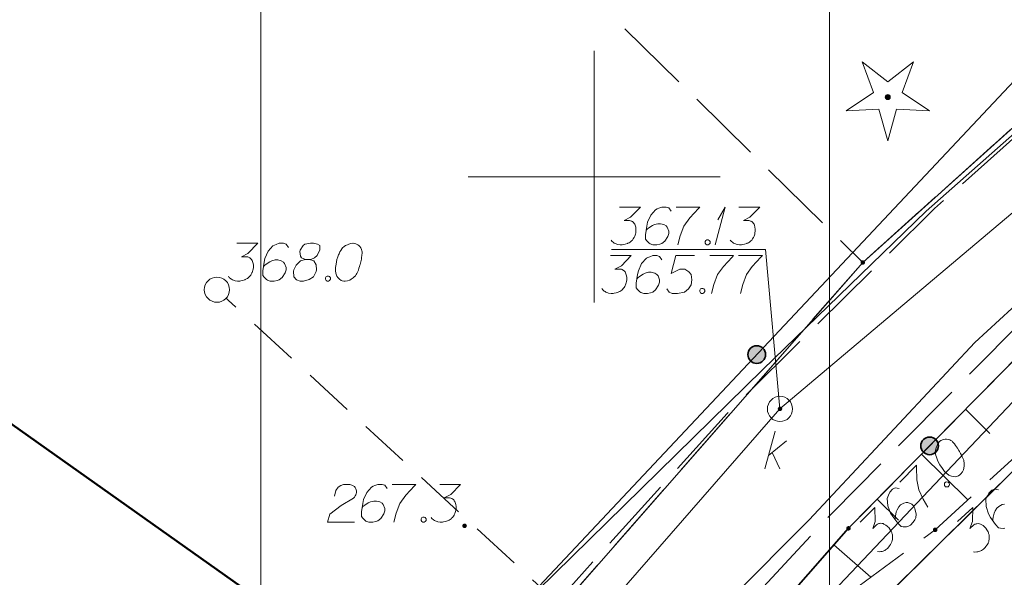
# Model space of a CAD drawing. Header units: metres. Extents: x 5554594 to 5556205, y 5636132 to 5636668.
# Tile 118 of 168: x 5555389 to 5555408, y 5636442 to 5636453. Entities that reach past the tile are written whole.
import ezdxf

# ---------------------------------------------------------------- set-up
doc = ezdxf.new("R2010")
doc.units = ezdxf.units.M
doc.header["$MEASUREMENT"] = 0
doc.header["$XCLIPFRAME"] = 0
doc.set_wipeout_variables(frame=1)
for name, pattern in [('L_0_04', [1.5, 1, -0.5]), ('L_0_05', [1.75, 1.25, -0.5]), ('L_0_06', [2, 1.5, -0.5]), ('PRZER1-1', [2, 1, -1]), ('PRZER3-1', [4, 3, -1])]:
    doc.linetypes.add(name, pattern=pattern)
for name, color, linetype, lineweight in [('#digitalizacja', 7, 'Continuous', 18), ('#przekroje', 7, 'L_0_04', 18), ('#RASTER', 7, 'Continuous', 18), ('#skartowane', 7, 'Continuous', 18)]:
    doc.layers.add(name, color=color, linetype=linetype, lineweight=lineweight)
for name, color, linetype, lineweight, true_color in [('GEPPGD', 96, 'Continuous', 18, 0x008000), ('GESBZO', 18, 'Continuous', 50, 0x0a0909), ('GESDZI', 18, 'Continuous', 18, 0x0a0909), ('GESKKL', 96, 'PRZER3-1', 18, 0x008000), ('GESUZY', 96, 'PRZER1-1', 18, 0x008000), ('GULENN', 1, 'Continuous', 18, 0xff0000)]:
    doc.layers.add(name, color=color, linetype=linetype, lineweight=lineweight, true_color=true_color)
picture_1 = doc.add_image_def('image1.tif', size_in_pixel=(18897, 11811))
picture_2 = doc.add_image_def('image2.tif', size_in_pixel=(18897, 11811))

# ---------------------------------------------------------------- blocks, each defined once
blk = doc.blocks.new('EPPGN')
blk.add_hatch(color=0).paths.add_polyline_path([(0, -0.09), (-0.027812, -0.085595), (-0.052901, -0.072812), (-0.072812, -0.052901), (-0.085595, -0.027812), (-0.09, 0), (-0.085595, 0.027812), (-0.072812, 0.052901), (-0.052901, 0.072812), (-0.027812, 0.085595), (0, 0.09), (0.027812, 0.085595), (0.052901, 0.072812), (0.072812, 0.052901), (0.085595, 0.027812), (0.09, 0), (0.085595, -0.027812), (0.072812, -0.052901), (0.052901, -0.072812), (0.027812, -0.085595)])
blk = doc.blocks.new('OBOP01_01')
at = {"linetype": 'Continuous', "lineweight": 18}
blk.add_hatch(color=0, dxfattribs=at).paths.add_polyline_path([(0, -0.1, 1), (0, 0.1, 1)])
at = {"color": 0, "linetype": 'Continuous', "lineweight": 18, "flags": 128}
blk.add_lwpolyline([(0, -1.74), (-0.35, -0.48), (-1.65, -0.54), (-0.57, 0.18), (-1.02, 1.4), (0, 0.6), (1.02, 1.4), (0.57, 0.18), (1.65, -0.54), (0.35, -0.48), (0, -1.74)], dxfattribs=at)
at = {"color": 0, "linetype": 'Continuous', "lineweight": 18}
blk.add_circle((0, 0), 0.1, dxfattribs=at)
blk = doc.blocks.new('SLU')
at = {"color": 0, "linetype": 'Continuous', "lineweight": 18}
blk.add_wipeout([(0, -0.5), (0.25, -0.433), (0.433, -0.25), (0.5, 0), (0.433, 0.25), (0.25, 0.433), (0, 0.5), (-0.25, 0.433), (-0.433, 0.25), (-0.5, 0), (-0.433, -0.25), (-0.25, -0.433)], dxfattribs=at)
blk.add_circle((0, 0), 0.5, dxfattribs=at)
blk = doc.blocks.new('*U317')
at = {"layer": '#skartowane', "color": 36, "linetype": 'ByBlock', "lineweight": 18, "true_color": 0x803300}
for p, q in [((5555403.391, 5636444.198), (5555403.592, 5636444.948)), ((5555403.462, 5636444.463), (5555403.816, 5636444.759)), ((5555403.533, 5636444.522), (5555403.687, 5636444.198))]:
    blk.add_line(p, q, dxfattribs=at)
blk = doc.blocks.new('*U318')
at = {"layer": '#skartowane', "color": 36, "linetype": 'ByBlock', "lineweight": 18, "true_color": 0x803300}
for q in [(5555402.403, 5636448.648), (5555402.456, 5636449.144)]:
    blk.add_line((5555402.603, 5636449.398), q, dxfattribs=at)

msp = doc.modelspace()

# ---------------------------------------------------------------- hatches: boundary and pattern name
at = {"layer": '#skartowane', "linetype": 'Continuous', "lineweight": 18}
h = msp.add_hatch(color=7, dxfattribs=at)
edge = h.paths.add_edge_path()
edge.add_arc((5555392.51, 5636447.76), 0.045, 0, 360)
at = {"layer": '#skartowane', "linetype": 'Continuous', "lineweight": 35}
h = msp.add_hatch(color=7, dxfattribs=at)
edge = h.paths.add_edge_path()
edge.add_arc((5555403.229, 5636446.469), 0.175, 0, 360)
at = {"layer": '#skartowane', "linetype": 'Continuous', "lineweight": 18}
h = msp.add_hatch(color=7, dxfattribs=at)
edge = h.paths.add_edge_path()
edge.add_arc((5555403.69, 5636445.39), 0.045, 0, 360)
at = {"layer": '#skartowane', "linetype": 'Continuous', "lineweight": 35}
h = msp.add_hatch(color=7, dxfattribs=at)
edge = h.paths.add_edge_path()
edge.add_arc((5555406.66, 5636444.657), 0.175, 0, 360)
at = {"layer": '#skartowane', "linetype": 'Continuous', "lineweight": 18}
h = msp.add_hatch(color=7, dxfattribs=at)
edge = h.paths.add_edge_path()
edge.add_arc((5555397.43, 5636443.07), 0.045, 0, 360)
h = msp.add_hatch(color=7, dxfattribs=at)
edge = h.paths.add_edge_path()
edge.add_arc((5555405.05, 5636443.02), 0.045, 0, 360)
h = msp.add_hatch(color=7, dxfattribs=at)
edge = h.paths.add_edge_path()
edge.add_arc((5555406.77, 5636442.99), 0.045, 0, 360)

# ---------------------------------------------------------------- linework, layer by layer
at = {"layer": '#digitalizacja', "color": 5, "linetype": 'Continuous', "lineweight": 18, "flags": 128}
for points in [[(5555451.99, 5636467.54), (5555441.906, 5636465.852), (5555428.432, 5636460.691), (5555416.795, 5636454.239), (5555413.272, 5636451.619), (5555410.494, 5636449.408), (5555407.558, 5636446.707)], [(5555407.558, 5636446.707), (5555404.272, 5636443.186), (5555399.619, 5636438.519), (5555394.658, 5636432.671), (5555389.343, 5636426.59), (5555383.867, 5636420.325), (5555376.743, 5636412.289), (5555370.792, 5636405.215), (5555363.981, 5636396.892), (5555347.841, 5636378.588), (5555342.113, 5636367.796), (5555339.77, 5636363.092), (5555337.162, 5636356.758)]]:
    msp.add_lwpolyline(points, dxfattribs=at)
at = {"layer": '#digitalizacja', "color": 36, "linetype": 'Continuous', "lineweight": 18, "true_color": 0x803300, "flags": 128}
for points in [[(5555400.324, 5636448.433), (5555400.738, 5636448.433), (5555400.543, 5636448.232), (5555400.413, 5636448.167), (5555400.519, 5636448.167), (5555400.543, 5636448.161), (5555400.555, 5636448.155), (5555400.566, 5636448.15), (5555400.578, 5636448.144), (5555400.602, 5636448.126), (5555400.614, 5636448.108), (5555400.625, 5636448.091), (5555400.631, 5636448.073), (5555400.643, 5636448.031), (5555400.649, 5636447.996), (5555400.649, 5636447.978), (5555400.649, 5636447.955), (5555400.643, 5636447.919), (5555400.637, 5636447.896), (5555400.631, 5636447.872), (5555400.625, 5636447.854), (5555400.62, 5636447.843), (5555400.614, 5636447.831), (5555400.608, 5636447.819), (5555400.596, 5636447.801), (5555400.578, 5636447.778), (5555400.561, 5636447.76), (5555400.549, 5636447.748), (5555400.531, 5636447.736), (5555400.513, 5636447.724), (5555400.49, 5636447.713), (5555400.478, 5636447.707), (5555400.436, 5636447.695), (5555400.401, 5636447.689), (5555400.377, 5636447.683), (5555400.336, 5636447.683), (5555400.289, 5636447.689), (5555400.271, 5636447.695), (5555400.253, 5636447.701), (5555400.236, 5636447.707), (5555400.218, 5636447.718), (5555400.2, 5636447.73), (5555400.171, 5636447.754), (5555400.153, 5636447.778)], [(5555401.346, 5636448.35), (5555401.299, 5636448.415), (5555401.246, 5636448.433), (5555401.163, 5636448.433), (5555401.104, 5636448.409), (5555401.068, 5636448.398), (5555401.039, 5636448.38), (5555400.944, 5636448.274), (5555400.879, 5636448.132), (5555400.862, 5636448.055), (5555400.838, 5636447.884), (5555400.838, 5636447.795), (5555400.862, 5636447.76), (5555400.909, 5636447.713), (5555400.927, 5636447.701), (5555400.986, 5636447.683), (5555401.062, 5636447.683), (5555401.121, 5636447.695), (5555401.163, 5636447.707), (5555401.222, 5636447.754), (5555401.281, 5636447.848), (5555401.299, 5636447.907), (5555401.299, 5636447.955), (5555401.269, 5636448.031), (5555401.246, 5636448.061), (5555401.204, 5636448.085), (5555401.133, 5636448.102), (5555401.08, 5636448.102), (5555401.015, 5636448.085), (5555400.974, 5636448.067), (5555400.903, 5636448.02), (5555400.868, 5636447.99), (5555400.85, 5636447.972)], [(5555401.995, 5636448.433), (5555401.623, 5636448.433), (5555401.529, 5636448.079), (5555401.7, 5636448.167), (5555401.801, 5636448.167), (5555401.883, 5636448.114), (5555401.93, 5636448.055), (5555401.942, 5636447.955), (5555401.925, 5636447.854), (5555401.877, 5636447.772), (5555401.795, 5636447.707), (5555401.653, 5636447.683), (5555401.547, 5636447.683), (5555401.493, 5636447.707), (5555401.446, 5636447.772)], [(5555402.297, 5636448.433), (5555402.769, 5636448.433), (5555402.739, 5636448.403), (5555402.568, 5636448.22), (5555402.45, 5636448.055), (5555402.379, 5636447.86), (5555402.332, 5636447.683)], [(5555402.869, 5636448.433), (5555403.342, 5636448.433), (5555403.312, 5636448.403), (5555403.141, 5636448.22), (5555403.023, 5636448.055), (5555402.952, 5636447.86), (5555402.905, 5636447.683)], [(5555402.131, 5636447.783), (5555402.161, 5636447.783), (5555402.178, 5636447.772), (5555402.196, 5636447.748), (5555402.196, 5636447.718), (5555402.178, 5636447.695), (5555402.161, 5636447.683), (5555402.131, 5636447.683), (5555402.114, 5636447.695), (5555402.096, 5636447.718), (5555402.096, 5636447.748), (5555402.114, 5636447.772), (5555402.131, 5636447.783)]]:
    msp.add_lwpolyline(points, dxfattribs=at)
at = {"layer": '#przekroje', "color": 7, "lineweight": 18, "flags": 128}
msp.add_lwpolyline([(5555409.456, 5636432.184), (5555392.514, 5636447.757)], dxfattribs=at)
at = {"layer": '#przekroje', "color": 7}
msp.add_point((5555392.514, 5636447.757), dxfattribs=at)
at = {"layer": '#skartowane', "color": 7, "linetype": 'Continuous', "lineweight": 18}
msp.add_line((5555403.404, 5636448.556), (5555403.69, 5636445.39), dxfattribs=at)
at = {"layer": '#skartowane', "color": 7, "linetype": 'L_0_06', "lineweight": 18, "flags": 128}
msp.add_lwpolyline([(5555466.73, 5636461.06), (5555459.42, 5636465.04), (5555457.02, 5636465.41), (5555452.63, 5636465.61), (5555446.85, 5636465.37), (5555441.62, 5636464.51), (5555435.7, 5636462.77), (5555429.61, 5636460.27), (5555423.1, 5636457.3), (5555417.2, 5636453.95), (5555413.63, 5636451.67), (5555409.04, 5636447.68), (5555404.73, 5636443.33), (5555401.32, 5636439.67), (5555382.13, 5636416.99), (5555377.75, 5636411.8), (5555368.65, 5636401.73), (5555358.12, 5636389.68), (5555351.83, 5636382.05), (5555348.89, 5636378.21), (5555346.63, 5636374.93), (5555343.77, 5636370.29), (5555340.53, 5636363.52), (5555337.7, 5636355.88), (5555335.13, 5636347.53), (5555332.44, 5636339.45), (5555328.49, 5636328.74), (5555326.7, 5636324.3), (5555322.46, 5636312.61), (5555317.05, 5636297.8), (5555313.91, 5636289.91), (5555311.07, 5636291.5), (5555314.46, 5636298.64), (5555320.4, 5636315), (5555321.1, 5636318.34), (5555320.31, 5636318.97), (5555318.92, 5636319.26), (5555318.24, 5636323.4), (5555317.55, 5636325.21), (5555315.06, 5636326.83), (5555316.44, 5636329.16), (5555319.62, 5636328.9), (5555323.95, 5636328.36), (5555325.47, 5636329.83), (5555326.77, 5636332.37), (5555329.72, 5636340.51), (5555332.43, 5636348.61), (5555334.87, 5636356.71), (5555337.79, 5636364.47), (5555340.99, 5636371.16), (5555344.19, 5636376.65), (5555346.4, 5636379.74), (5555349.41, 5636383.74), (5555355.85, 5636391.61), (5555363.7, 5636400.4), (5555366.42, 5636403.59), (5555375.75, 5636414.19), (5555378.31, 5636418.36), (5555373.52, 5636420.79), (5555376.43, 5636424.38), (5555377.28, 5636425.23), (5555380.03, 5636423.16), (5555380.65, 5636423.75), (5555382.52, 5636422.14), (5555399.27, 5636441.57), (5555402.64, 5636445.3), (5555406.76, 5636449.37), (5555411.7, 5636453.77), (5555415.38, 5636456.22), (5555420.94, 5636459.52), (5555420.73, 5636460.05), (5555422.54, 5636460.95), (5555422.89, 5636460.42), (5555428.37, 5636462.98), (5555434.53, 5636465.46), (5555440.65, 5636467.74), (5555449.09, 5636469.87), (5555449.84, 5636470.61), (5555452.54, 5636472.11), (5555453.14, 5636471.36), (5555454.76, 5636472.78), (5555456.32, 5636474.81), (5555457.67, 5636477.44), (5555459.8, 5636481.39), (5555462.71, 5636485.66), (5555464.78, 5636483.78), (5555461.58, 5636479.17), (5555460.92, 5636476.08), (5555461.24, 5636473.64), (5555465.24, 5636467.56), (5555467.69, 5636464.02), (5555466.73, 5636461.06)], close=True, dxfattribs=at)
at = {"layer": '#skartowane', "color": 7, "linetype": 'Continuous', "lineweight": 35, "flags": 128}
for points in [[(5555426.28, 5636466.91), (5555425.15, 5636466.14), (5555426.85, 5636462.9), (5555422.54, 5636460.95), (5555420.37, 5636464.26), (5555418.92, 5636463.46), (5555420.73, 5636460.05), (5555415.26, 5636456.74), (5555411.39, 5636454.3), (5555410.93, 5636454.67), (5555398.91, 5636441.87)], [(5555416.44, 5636452.99), (5555413.88, 5636451.35), (5555409.29, 5636447.33), (5555405.05, 5636443.02), (5555401.85, 5636439.37), (5555385.16, 5636419.63), (5555384.27, 5636414.18), (5555389.21, 5636409.64)]]:
    msp.add_lwpolyline(points, dxfattribs=at)
at = {"layer": '#skartowane', "color": 36, "linetype": 'Continuous', "lineweight": 18, "true_color": 0x803300, "flags": 128}
for points in [[(5555383.1, 5636421.78), (5555403.69, 5636445.39), (5555416.05, 5636455.82)], [(5555400.507, 5636449.398), (5555400.921, 5636449.398), (5555400.726, 5636449.197), (5555400.596, 5636449.132), (5555400.702, 5636449.132), (5555400.726, 5636449.126), (5555400.738, 5636449.12), (5555400.749, 5636449.114), (5555400.761, 5636449.108), (5555400.785, 5636449.091), (5555400.797, 5636449.073), (5555400.808, 5636449.055), (5555400.814, 5636449.037), (5555400.826, 5636448.996), (5555400.832, 5636448.961), (5555400.832, 5636448.943), (5555400.832, 5636448.919), (5555400.826, 5636448.884), (5555400.82, 5636448.86), (5555400.814, 5636448.837), (5555400.808, 5636448.819), (5555400.803, 5636448.807), (5555400.797, 5636448.795), (5555400.791, 5636448.783), (5555400.779, 5636448.766), (5555400.761, 5636448.742), (5555400.744, 5636448.724), (5555400.732, 5636448.713), (5555400.714, 5636448.701), (5555400.696, 5636448.689), (5555400.673, 5636448.677), (5555400.661, 5636448.671), (5555400.619, 5636448.659), (5555400.584, 5636448.654), (5555400.56, 5636448.648), (5555400.519, 5636448.648), (5555400.472, 5636448.654), (5555400.454, 5636448.659), (5555400.436, 5636448.665), (5555400.419, 5636448.671), (5555400.401, 5636448.683), (5555400.383, 5636448.695), (5555400.354, 5636448.718), (5555400.336, 5636448.742)], [(5555401.529, 5636449.315), (5555401.482, 5636449.38), (5555401.429, 5636449.398), (5555401.346, 5636449.398), (5555401.287, 5636449.374), (5555401.251, 5636449.362), (5555401.222, 5636449.344), (5555401.127, 5636449.238), (5555401.062, 5636449.096), (5555401.045, 5636449.02), (5555401.021, 5636448.848), (5555401.021, 5636448.76), (5555401.045, 5636448.724), (5555401.092, 5636448.677), (5555401.11, 5636448.665), (5555401.169, 5636448.648), (5555401.245, 5636448.648), (5555401.304, 5636448.659), (5555401.346, 5636448.671), (5555401.405, 5636448.718), (5555401.464, 5636448.813), (5555401.482, 5636448.872), (5555401.482, 5636448.919), (5555401.452, 5636448.996), (5555401.429, 5636449.026), (5555401.387, 5636449.049), (5555401.316, 5636449.067), (5555401.263, 5636449.067), (5555401.198, 5636449.049), (5555401.157, 5636449.031), (5555401.086, 5636448.984), (5555401.051, 5636448.955), (5555401.033, 5636448.937)], [(5555401.629, 5636449.398), (5555402.102, 5636449.398), (5555402.072, 5636449.368), (5555401.901, 5636449.185), (5555401.783, 5636449.02), (5555401.712, 5636448.825), (5555401.665, 5636448.648)], [(5555402.875, 5636449.398), (5555403.288, 5636449.398), (5555403.094, 5636449.197), (5555402.964, 5636449.132), (5555403.07, 5636449.132), (5555403.094, 5636449.126), (5555403.105, 5636449.12), (5555403.117, 5636449.114), (5555403.129, 5636449.108), (5555403.153, 5636449.091), (5555403.164, 5636449.073), (5555403.176, 5636449.055), (5555403.182, 5636449.037), (5555403.194, 5636448.996), (5555403.2, 5636448.961), (5555403.2, 5636448.943), (5555403.2, 5636448.919), (5555403.194, 5636448.884), (5555403.188, 5636448.86), (5555403.182, 5636448.837), (5555403.176, 5636448.819), (5555403.17, 5636448.807), (5555403.164, 5636448.795), (5555403.159, 5636448.783), (5555403.147, 5636448.766), (5555403.129, 5636448.742), (5555403.111, 5636448.724), (5555403.1, 5636448.713), (5555403.082, 5636448.701), (5555403.064, 5636448.689), (5555403.04, 5636448.677), (5555403.029, 5636448.671), (5555402.987, 5636448.659), (5555402.952, 5636448.654), (5555402.928, 5636448.648), (5555402.887, 5636448.648), (5555402.84, 5636448.654), (5555402.822, 5636448.659), (5555402.804, 5636448.665), (5555402.787, 5636448.671), (5555402.769, 5636448.683), (5555402.751, 5636448.695), (5555402.722, 5636448.718), (5555402.704, 5636448.742)], [(5555402.237, 5636448.748), (5555402.267, 5636448.748), (5555402.285, 5636448.736), (5555402.302, 5636448.713), (5555402.302, 5636448.683), (5555402.285, 5636448.659), (5555402.267, 5636448.648), (5555402.237, 5636448.648), (5555402.22, 5636448.659), (5555402.202, 5636448.683), (5555402.202, 5636448.713), (5555402.22, 5636448.736), (5555402.237, 5636448.748)]]:
    msp.add_lwpolyline(points, dxfattribs=at)
at = {"layer": '#skartowane', "color": 7, "linetype": 'L_0_05', "lineweight": 18, "flags": 128}
msp.add_lwpolyline([(5555412.65, 5636448.37), (5555406.77, 5636442.99), (5555401.85, 5636439.37), (5555405.05, 5636443.02), (5555409.29, 5636447.33), (5555413.88, 5636451.35), (5555416.44, 5636452.99), (5555412.65, 5636448.37)], close=True, dxfattribs=at)
at = {"layer": '#skartowane', "color": 7, "linetype": 'Continuous', "lineweight": 18, "flags": 128}
for points in [[(5555393.934, 5636448.595), (5555393.887, 5636448.66), (5555393.834, 5636448.678), (5555393.751, 5636448.678), (5555393.692, 5636448.654), (5555393.657, 5636448.643), (5555393.627, 5636448.625), (5555393.532, 5636448.519), (5555393.468, 5636448.377), (5555393.45, 5636448.3), (5555393.426, 5636448.129), (5555393.426, 5636448.04), (5555393.45, 5636448.005), (5555393.497, 5636447.958), (5555393.515, 5636447.946), (5555393.574, 5636447.928), (5555393.651, 5636447.928), (5555393.71, 5636447.94), (5555393.751, 5636447.952), (5555393.81, 5636447.999), (5555393.869, 5636448.093), (5555393.887, 5636448.152), (5555393.887, 5636448.2), (5555393.857, 5636448.276), (5555393.834, 5636448.306), (5555393.792, 5636448.33), (5555393.721, 5636448.347), (5555393.668, 5636448.347), (5555393.603, 5636448.33), (5555393.562, 5636448.312), (5555393.491, 5636448.265), (5555393.456, 5636448.235), (5555393.438, 5636448.217)], [(5555394.271, 5636448.353), (5555394.353, 5636448.353), (5555394.377, 5636448.359), (5555394.448, 5636448.389), (5555394.501, 5636448.436), (5555394.56, 5636448.548), (5555394.554, 5636448.631), (5555394.513, 5636448.66), (5555394.43, 5636448.678), (5555394.371, 5636448.678), (5555394.259, 5636448.66), (5555394.223, 5636448.631), (5555394.164, 5636448.542), (5555394.158, 5636448.513), (5555394.17, 5636448.424), (5555394.194, 5636448.389), (5555394.271, 5636448.353), (5555394.176, 5636448.33), (5555394.088, 5636448.241), (5555394.04, 5636448.152), (5555394.034, 5636448.123), (5555394.04, 5636448.011), (5555394.093, 5636447.952), (5555394.164, 5636447.928), (5555394.235, 5636447.928), (5555394.347, 5636447.958), (5555394.43, 5636448.011), (5555394.483, 5636448.117), (5555394.489, 5636448.152), (5555394.483, 5636448.247), (5555394.436, 5636448.33), (5555394.353, 5636448.353)], [(5555395.221, 5636448.678), (5555395.209, 5636448.678), (5555395.174, 5636448.672), (5555395.15, 5636448.666), (5555395.133, 5636448.66), (5555395.103, 5636448.648), (5555395.068, 5636448.631), (5555395.038, 5636448.613), (5555395.009, 5636448.589), (5555394.991, 5636448.566), (5555394.973, 5636448.536), (5555394.956, 5636448.507), (5555394.938, 5636448.471), (5555394.926, 5636448.448), (5555394.914, 5636448.412), (5555394.897, 5636448.353), (5555394.879, 5636448.265), (5555394.867, 5636448.194), (5555394.867, 5636448.129), (5555394.873, 5636448.082), (5555394.897, 5636448.028), (5555394.914, 5636447.999), (5555394.944, 5636447.963), (5555394.979, 5636447.94), (5555394.997, 5636447.934), (5555395.032, 5636447.928), (5555395.062, 5636447.928), (5555395.109, 5636447.934), (5555395.15, 5636447.946), (5555395.18, 5636447.963), (5555395.221, 5636447.993), (5555395.239, 5636448.011), (5555395.263, 5636448.034), (5555395.28, 5636448.058), (5555395.292, 5636448.076), (5555395.304, 5636448.105), (5555395.31, 5636448.117), (5555395.322, 5636448.147), (5555395.334, 5636448.182), (5555395.345, 5636448.217), (5555395.351, 5636448.241), (5555395.357, 5636448.259), (5555395.363, 5636448.282), (5555395.375, 5636448.336), (5555395.381, 5636448.365), (5555395.387, 5636448.395), (5555395.393, 5636448.436), (5555395.398, 5636448.489), (5555395.398, 5636448.507), (5555395.393, 5636448.53), (5555395.387, 5636448.554), (5555395.369, 5636448.589), (5555395.351, 5636448.613), (5555395.334, 5636448.631), (5555395.31, 5636448.648), (5555395.286, 5636448.66), (5555395.269, 5636448.666), (5555395.251, 5636448.672), (5555395.221, 5636448.678)], [(5555403.404, 5636448.556), (5555400.349, 5636448.556)], [(5555394.702, 5636448.028), (5555394.731, 5636448.028), (5555394.749, 5636448.017), (5555394.767, 5636447.993), (5555394.767, 5636447.963), (5555394.749, 5636447.94), (5555394.731, 5636447.928), (5555394.702, 5636447.928), (5555394.684, 5636447.94), (5555394.666, 5636447.963), (5555394.666, 5636447.993), (5555394.684, 5636448.017), (5555394.702, 5636448.028)], [(5555407.373, 5636445.382), (5555407.858, 5636444.905)], [(5555406.858, 5636444.743), (5555406.85, 5636444.734), (5555406.829, 5636444.705), (5555406.817, 5636444.684), (5555406.809, 5636444.667), (5555406.796, 5636444.638), (5555406.784, 5636444.6), (5555406.776, 5636444.567), (5555406.772, 5636444.529), (5555406.777, 5636444.5), (5555406.785, 5636444.467), (5555406.794, 5636444.433), (5555406.807, 5636444.396), (5555406.815, 5636444.371), (5555406.832, 5636444.337), (5555406.862, 5636444.283), (5555406.913, 5636444.209), (5555406.955, 5636444.151), (5555407.001, 5636444.105), (5555407.039, 5636444.076), (5555407.093, 5636444.056), (5555407.127, 5636444.048), (5555407.173, 5636444.044), (5555407.215, 5636444.052), (5555407.231, 5636444.061), (5555407.26, 5636444.082), (5555407.281, 5636444.103), (5555407.31, 5636444.141), (5555407.33, 5636444.179), (5555407.339, 5636444.212), (5555407.346, 5636444.262), (5555407.346, 5636444.287), (5555407.346, 5636444.321), (5555407.342, 5636444.35), (5555407.337, 5636444.371), (5555407.325, 5636444.4), (5555407.32, 5636444.412), (5555407.307, 5636444.442), (5555407.29, 5636444.475), (5555407.274, 5636444.508), (5555407.261, 5636444.529), (5555407.252, 5636444.545), (5555407.24, 5636444.566), (5555407.21, 5636444.612), (5555407.193, 5636444.637), (5555407.176, 5636444.662), (5555407.151, 5636444.695), (5555407.117, 5636444.736), (5555407.105, 5636444.749), (5555407.084, 5636444.761), (5555407.063, 5636444.774), (5555407.025, 5636444.786), (5555406.996, 5636444.79), (5555406.971, 5636444.79), (5555406.941, 5636444.785), (5555406.916, 5636444.777), (5555406.9, 5636444.768), (5555406.883, 5636444.76), (5555406.858, 5636444.743)], [(5555406.497, 5636444.49), (5555407.419, 5636443.583)], [(5555406.067, 5636443.939), (5555406.399, 5636444.275), (5555406.399, 5636444.234), (5555406.409, 5636443.983), (5555406.444, 5636443.783), (5555406.534, 5636443.596), (5555406.627, 5636443.438)], [(5555394.846, 5636443.657), (5555394.876, 5636443.769), (5555394.923, 5636443.84), (5555394.976, 5636443.869), (5555395.029, 5636443.887), (5555395.071, 5636443.893), (5555395.1, 5636443.893), (5555395.153, 5636443.887), (5555395.189, 5636443.875), (5555395.206, 5636443.869), (5555395.242, 5636443.852), (5555395.26, 5636443.828), (5555395.271, 5636443.804), (5555395.277, 5636443.787), (5555395.283, 5636443.763), (5555395.283, 5636443.733), (5555395.277, 5636443.704), (5555395.271, 5636443.686), (5555395.26, 5636443.663), (5555395.242, 5636443.639), (5555395.224, 5636443.621), (5555394.982, 5636443.474), (5555394.752, 5636443.302), (5555394.71, 5636443.143), (5555395.248, 5636443.143)], [(5555395.891, 5636443.81), (5555395.844, 5636443.875), (5555395.791, 5636443.893), (5555395.708, 5636443.893), (5555395.649, 5636443.869), (5555395.614, 5636443.857), (5555395.584, 5636443.84), (5555395.49, 5636443.733), (5555395.425, 5636443.592), (5555395.407, 5636443.515), (5555395.384, 5636443.344), (5555395.384, 5636443.255), (5555395.407, 5636443.22), (5555395.454, 5636443.172), (5555395.472, 5636443.161), (5555395.531, 5636443.143), (5555395.608, 5636443.143), (5555395.667, 5636443.155), (5555395.708, 5636443.167), (5555395.767, 5636443.214), (5555395.827, 5636443.308), (5555395.844, 5636443.367), (5555395.844, 5636443.415), (5555395.815, 5636443.491), (5555395.791, 5636443.521), (5555395.75, 5636443.544), (5555395.679, 5636443.562), (5555395.626, 5636443.562), (5555395.561, 5636443.544), (5555395.519, 5636443.527), (5555395.449, 5636443.48), (5555395.413, 5636443.45), (5555395.395, 5636443.432)], [(5555395.992, 5636443.893), (5555396.464, 5636443.893), (5555396.435, 5636443.863), (5555396.263, 5636443.68), (5555396.145, 5636443.515), (5555396.074, 5636443.32), (5555396.027, 5636443.143)], [(5555396.937, 5636443.893), (5555397.35, 5636443.893), (5555397.155, 5636443.692), (5555397.025, 5636443.627), (5555397.131, 5636443.627), (5555397.155, 5636443.621), (5555397.167, 5636443.615), (5555397.179, 5636443.609), (5555397.19, 5636443.604), (5555397.214, 5636443.586), (5555397.226, 5636443.568), (5555397.238, 5636443.55), (5555397.244, 5636443.533), (5555397.256, 5636443.491), (5555397.261, 5636443.456), (5555397.261, 5636443.438), (5555397.261, 5636443.415), (5555397.256, 5636443.379), (5555397.25, 5636443.355), (5555397.244, 5636443.332), (5555397.238, 5636443.314), (5555397.232, 5636443.302), (5555397.226, 5636443.291), (5555397.22, 5636443.279), (5555397.208, 5636443.261), (5555397.19, 5636443.237), (5555397.173, 5636443.22), (5555397.161, 5636443.208), (5555397.143, 5636443.196), (5555397.126, 5636443.184), (5555397.102, 5636443.172), (5555397.09, 5636443.167), (5555397.049, 5636443.155), (5555397.013, 5636443.149), (5555396.99, 5636443.143), (5555396.948, 5636443.143), (5555396.901, 5636443.149), (5555396.883, 5636443.155), (5555396.866, 5636443.161), (5555396.848, 5636443.167), (5555396.83, 5636443.178), (5555396.813, 5636443.19), (5555396.783, 5636443.214), (5555396.765, 5636443.237)], [(5555406.056, 5636443.809), (5555405.976, 5636443.821), (5555405.926, 5636443.796), (5555405.869, 5636443.737), (5555405.844, 5636443.678), (5555405.828, 5636443.644), (5555405.819, 5636443.611), (5555405.829, 5636443.469), (5555405.884, 5636443.323), (5555405.927, 5636443.257), (5555406.032, 5636443.12), (5555406.095, 5636443.058), (5555406.137, 5636443.05), (5555406.204, 5636443.05), (5555406.225, 5636443.055), (5555406.279, 5636443.084), (5555406.333, 5636443.139), (5555406.366, 5636443.19), (5555406.386, 5636443.227), (5555406.394, 5636443.303), (5555406.368, 5636443.411), (5555406.338, 5636443.465), (5555406.305, 5636443.498), (5555406.229, 5636443.531), (5555406.192, 5636443.535), (5555406.146, 5636443.522), (5555406.084, 5636443.484), (5555406.046, 5636443.446), (5555406.013, 5636443.387), (5555405.997, 5636443.345), (5555405.981, 5636443.262), (5555405.977, 5636443.216), (5555405.977, 5636443.191)], [(5555406.957, 5636443.917), (5555406.978, 5636443.938), (5555406.998, 5636443.942), (5555407.028, 5636443.938), (5555407.049, 5636443.917), (5555407.053, 5636443.888), (5555407.049, 5636443.867), (5555407.028, 5636443.846), (5555407.008, 5636443.842), (5555406.978, 5636443.846), (5555406.957, 5636443.867), (5555406.953, 5636443.896), (5555406.957, 5636443.917)], [(5555408.024, 5636443.783), (5555407.946, 5636443.799), (5555407.895, 5636443.776), (5555407.834, 5636443.72), (5555407.806, 5636443.663), (5555407.788, 5636443.63), (5555407.778, 5636443.597), (5555407.78, 5636443.455), (5555407.828, 5636443.307), (5555407.866, 5636443.238), (5555407.965, 5636443.096), (5555408.024, 5636443.031), (5555408.066, 5636443.02), (5555408.133, 5636443.017), (5555408.154, 5636443.021)], [(5555405.62, 5636443.599), (5555406.043, 5636443.183)], [(5555405.28, 5636443.139), (5555405.57, 5636443.434), (5555405.577, 5636443.154), (5555405.532, 5636443.016), (5555405.607, 5636443.091), (5555405.627, 5636443.104), (5555405.64, 5636443.108), (5555405.652, 5636443.113), (5555405.665, 5636443.117), (5555405.694, 5636443.121), (5555405.715, 5636443.117), (5555405.736, 5636443.113), (5555405.753, 5636443.105), (5555405.79, 5636443.085), (5555405.82, 5636443.064), (5555405.832, 5636443.052), (5555405.849, 5636443.035), (5555405.87, 5636443.006), (5555405.883, 5636442.985), (5555405.896, 5636442.964), (5555405.904, 5636442.948), (5555405.908, 5636442.935), (5555405.913, 5636442.923), (5555405.917, 5636442.91), (5555405.921, 5636442.889), (5555405.926, 5636442.86), (5555405.926, 5636442.835), (5555405.926, 5636442.819), (5555405.922, 5636442.798), (5555405.918, 5636442.777), (5555405.91, 5636442.752), (5555405.906, 5636442.739), (5555405.885, 5636442.701), (5555405.865, 5636442.672), (5555405.852, 5636442.651), (5555405.823, 5636442.621), (5555405.786, 5636442.592), (5555405.769, 5636442.583), (5555405.753, 5636442.575), (5555405.736, 5636442.566), (5555405.715, 5636442.562), (5555405.694, 5636442.558), (5555405.657, 5636442.553), (5555405.628, 5636442.557)], [(5555407.215, 5636443.154), (5555407.52, 5636443.433), (5555407.512, 5636443.154), (5555407.46, 5636443.018), (5555407.538, 5636443.09), (5555407.559, 5636443.101), (5555407.572, 5636443.105), (5555407.585, 5636443.109), (5555407.598, 5636443.112), (5555407.627, 5636443.115), (5555407.648, 5636443.11), (5555407.668, 5636443.105), (5555407.685, 5636443.096), (5555407.721, 5636443.073), (5555407.749, 5636443.051), (5555407.761, 5636443.038), (5555407.777, 5636443.021), (5555407.797, 5636442.991), (5555407.809, 5636442.969), (5555407.82, 5636442.948), (5555407.828, 5636442.931), (5555407.831, 5636442.918), (5555407.835, 5636442.905), (5555407.839, 5636442.893), (5555407.842, 5636442.872), (5555407.845, 5636442.842), (5555407.844, 5636442.817), (5555407.843, 5636442.8), (5555407.838, 5636442.78), (5555407.833, 5636442.759), (5555407.823, 5636442.734), (5555407.819, 5636442.722), (5555407.796, 5636442.685), (5555407.774, 5636442.657), (5555407.76, 5636442.637), (5555407.73, 5636442.609), (5555407.691, 5636442.581), (5555407.674, 5636442.574), (5555407.657, 5636442.566), (5555407.64, 5636442.559), (5555407.619, 5636442.555), (5555407.598, 5636442.552), (5555407.56, 5636442.55), (5555407.531, 5636442.555)], [(5555408.146, 5636443.502), (5555408.099, 5636443.491), (5555408.035, 5636443.456), (5555407.996, 5636443.421), (5555407.96, 5636443.364), (5555407.941, 5636443.323), (5555407.921, 5636443.24), (5555407.915, 5636443.194), (5555407.914, 5636443.169)], [(5555396.6, 5636443.243), (5555396.63, 5636443.243), (5555396.647, 5636443.232), (5555396.665, 5636443.208), (5555396.665, 5636443.178), (5555396.647, 5636443.155), (5555396.63, 5636443.143), (5555396.6, 5636443.143), (5555396.582, 5636443.155), (5555396.565, 5636443.178), (5555396.565, 5636443.208), (5555396.582, 5636443.232), (5555396.6, 5636443.243)], [(5555404.762, 5636442.691), (5555405.493, 5636442.05)]]:
    msp.add_lwpolyline(points, dxfattribs=at)
at = {"layer": '#skartowane', "color": 7, "linetype": 'Continuous', "lineweight": 35}
for centre in [(5555403.229, 5636446.469), (5555406.66, 5636444.657)]:
    msp.add_circle(centre, 0.175, dxfattribs=at)
at = {"layer": '#skartowane', "color": 36, "linetype": 'Continuous', "lineweight": 18, "true_color": 0x803300}
msp.add_circle((5555403.69, 5636445.39), 0.25, dxfattribs=at)
at = {"layer": '#skartowane', "color": 96}
msp.add_point((5555405.83, 5636451.58), dxfattribs=at)
at = {"color": 7, "linetype": 'Continuous', "lineweight": 18, "flags": 128}
for points in [[(5555400, 5636447.5), (5555400, 5636452.5)], [(5555397.5, 5636450), (5555402.5, 5636450)]]:
    msp.add_lwpolyline(points, dxfattribs=at)
at = {"layer": 'GESBZO', "color": 7, "linetype": 'Continuous', "lineweight": 50, "flags": 128}
msp.add_lwpolyline([(5555387.968, 5636445.418), (5555393.986, 5636441.156), (5555387.053, 5636432.111), (5555380.868, 5636436.414), (5555381.006, 5636436.739), (5555387.968, 5636445.418)], close=True, dxfattribs=at)
at = {"layer": 'GESDZI', "color": 96, "linetype": 'Continuous', "lineweight": 18, "flags": 128}
for points in [[(5555404.056, 5636487.362), (5555410.3, 5636486.373), (5555419.458, 5636484.97), (5555412.888, 5636476.818), (5555402.335, 5636463.614), (5555411.98, 5636454.27), (5555405.333, 5636448.297), (5555379.69, 5636419.03), (5555375.778, 5636420.866), (5555363.378, 5636428.062), (5555343.955, 5636438.82)], [(5555334.3, 5636361.82), (5555338.11, 5636369.71), (5555344.55, 5636379.2), (5555375.95, 5636415.45), (5555379.69, 5636419.03), (5555405.333, 5636448.297), (5555411.98, 5636454.27), (5555423.54, 5636462.48), (5555437.099, 5636466.554), (5555448.915, 5636470.374), (5555453.72, 5636472.454), (5555460.799, 5636470.534), (5555464.253, 5636468.493)], [(5555464.253, 5636468.493), (5555468.332, 5636465.003), (5555467.116, 5636460.589), (5555457.224, 5636464.58), (5555451.868, 5636465.418), (5555446.84, 5636464.597), (5555437.185, 5636462.46), (5555430.383, 5636458.569), (5555420.669, 5636454.714), (5555413.799, 5636449.56), (5555402.789, 5636438.708), (5555389.734, 5636423.873), (5555383.39, 5636416.92), (5555384.32, 5636411.24), (5555356.08, 5636382.6), (5555342.54, 5636360.36)]]:
    msp.add_lwpolyline(points, dxfattribs=at)
msp.add_lwpolyline([(5555404.073, 5636395.02), (5555398.748, 5636398.735), (5555383.39, 5636416.92), (5555389.734, 5636423.873), (5555402.789, 5636438.708), (5555413.799, 5636449.56), (5555420.669, 5636454.714), (5555430.383, 5636458.569), (5555437.185, 5636462.46), (5555446.84, 5636464.597), (5555451.868, 5636465.418), (5555457.224, 5636464.58), (5555467.116, 5636460.589), (5555464.207, 5636454.062), (5555454.524, 5636438.193), (5555447.06, 5636429.289), (5555430.735, 5636417.459), (5555423.635, 5636411.745), (5555415.606, 5636406.363), (5555409.758, 5636401.08), (5555404.073, 5636395.02)], close=True, dxfattribs=at)
at = {"layer": 'GESKKL', "color": 96, "linetype": 'PRZER3-1', "lineweight": 18, "ltscale": 0.5, "true_color": 0x008000}
for points in [[(5555376.662, 5636475.914), (5555379.212, 5636473.963), (5555405.333, 5636448.297), (5555379.69, 5636419.03), (5555375.778, 5636420.866), (5555363.378, 5636428.062), (5555343.955, 5636438.82)], [(5555405.333, 5636448.297), (5555411.98, 5636454.27), (5555402.335, 5636463.614)]]:
    msp.add_lwpolyline(points, dxfattribs=at)
msp.add_lwpolyline([(5555447.06, 5636429.289), (5555454.524, 5636438.193), (5555464.207, 5636454.062), (5555467.116, 5636460.589), (5555457.224, 5636464.58), (5555451.868, 5636465.418), (5555446.84, 5636464.597), (5555437.185, 5636462.46), (5555430.383, 5636458.569), (5555420.669, 5636454.714), (5555413.799, 5636449.56), (5555402.789, 5636438.708), (5555389.734, 5636423.873), (5555383.39, 5636416.92), (5555398.748, 5636398.735), (5555404.073, 5636395.02), (5555409.758, 5636401.08), (5555415.606, 5636406.363), (5555423.635, 5636411.745), (5555430.735, 5636417.459), (5555447.06, 5636429.289)], close=True, dxfattribs=at)
at = {"layer": 'GESUZY', "color": 96, "linetype": 'PRZER1-1', "lineweight": 18, "ltscale": 0.5, "true_color": 0x008000}
for points in [[(5555383.39, 5636416.92), (5555389.734, 5636423.873), (5555402.789, 5636438.708), (5555413.799, 5636449.56), (5555420.669, 5636454.714), (5555430.383, 5636458.569), (5555437.185, 5636462.46), (5555446.84, 5636464.597), (5555451.868, 5636465.418), (5555457.224, 5636464.58), (5555467.116, 5636460.589), (5555468.332, 5636465.003), (5555464.253, 5636468.493), (5555460.799, 5636470.534), (5555453.72, 5636472.454), (5555448.915, 5636470.374), (5555437.099, 5636466.554), (5555423.54, 5636462.48), (5555411.98, 5636454.27), (5555405.333, 5636448.297), (5555379.69, 5636419.03)], [(5555405.333, 5636448.297), (5555411.98, 5636454.27), (5555402.335, 5636463.614)]]:
    msp.add_lwpolyline(points, dxfattribs=at)
msp.add_lwpolyline([(5555447.06, 5636429.289), (5555454.524, 5636438.193), (5555464.207, 5636454.062), (5555467.116, 5636460.589), (5555457.224, 5636464.58), (5555451.868, 5636465.418), (5555446.84, 5636464.597), (5555437.185, 5636462.46), (5555430.383, 5636458.569), (5555420.669, 5636454.714), (5555413.799, 5636449.56), (5555402.789, 5636438.708), (5555389.734, 5636423.873), (5555383.39, 5636416.92), (5555398.748, 5636398.735), (5555404.073, 5636395.02), (5555409.758, 5636401.08), (5555415.606, 5636406.363), (5555423.635, 5636411.745), (5555430.735, 5636417.459), (5555447.06, 5636429.289)], close=True, dxfattribs=at)
at = {"layer": 'GULENN', "color": 1, "linetype": 'Continuous', "lineweight": 18, "true_color": 0xff0000, "flags": 128}
msp.add_lwpolyline([(5555402.6, 5636439.5), (5555410.22, 5636447.54)], dxfattribs=at)

# ---------------------------------------------------------------- block references
at = {"layer": '#skartowane', "color": 96, "linetype": 'Continuous', "xscale": 0.5, "yscale": 0.5, "zscale": 0.5}
msp.add_blockref('OBOP01_01', (5555405.83, 5636451.58), dxfattribs=at)
at = {"layer": '#skartowane', "color": 36, "linetype": 'Continuous', "lineweight": 18, "true_color": 0x803300}
for name in ['*U318', '*U317']:
    msp.add_blockref(name, (0, 0), dxfattribs=at)
at = {"layer": 'GEPPGD', "color": 96, "lineweight": 18, "true_color": 0x008000, "xscale": 0.5, "yscale": 0.5, "zscale": 0.5, "rotation": 90}
msp.add_blockref('EPPGN', (5555405.333, 5636448.297), dxfattribs=at)

# ---------------------------------------------------------------- pictures from other files: only their frames are drawn
at = {"layer": '#RASTER', "color": 252, "linetype": 'Continuous', "lineweight": 18}
image = msp.add_image(picture_2, insert=(5555393.385, 5636149.865), size_in_units=(811.151, 518.084), dxfattribs=at)
image.set_boundary_path([(-0.5, -0.5), (-0.5, 11810.5), (18896.5, 11810.5), (18896.5, -0.5), (-0.5, -0.5)])
image.dxf.flags = 15
image = msp.add_image(picture_1, insert=(5554593.51, 5636131.7), size_in_units=(811.166, 518.086), dxfattribs=at)
image.set_boundary_path([(-0.5, -0.5), (-0.5, 11810.5), (18896.5, 11810.5), (18896.5, -0.5), (-0.5, -0.5)])
image.dxf.flags = 15

# ---------------------------------------------------------------- next in the draw order: block references
at = {"layer": '#przekroje', "color": 7, "linetype": 'Continuous', "xscale": 0.5, "yscale": 0.5, "zscale": 0.5}
msp.add_blockref('SLU', (5555392.514, 5636447.757), dxfattribs=at)

# ---------------------------------------------------------------- next in the draw order: linework, layer by layer
at = {"layer": '#digitalizacja', "color": 1, "linetype": 'Continuous', "lineweight": 18, "flags": 128}
msp.add_lwpolyline([(5555411.571, 5636453.721), (5555406.592, 5636449.318), (5555403.351, 5636446.174), (5555396.128, 5636439.089), (5555379.678, 5636419.236)], dxfattribs=at)
at = {"layer": '#skartowane', "color": 7, "linetype": 'Continuous', "lineweight": 18, "flags": 128}
msp.add_lwpolyline([(5555392.912, 5636448.678), (5555393.326, 5636448.678), (5555393.131, 5636448.477), (5555393.001, 5636448.412), (5555393.107, 5636448.412), (5555393.131, 5636448.406), (5555393.143, 5636448.4), (5555393.155, 5636448.395), (5555393.166, 5636448.389), (5555393.19, 5636448.371), (5555393.202, 5636448.353), (5555393.214, 5636448.336), (5555393.22, 5636448.318), (5555393.231, 5636448.276), (5555393.237, 5636448.241), (5555393.237, 5636448.223), (5555393.237, 5636448.2), (5555393.231, 5636448.164), (5555393.225, 5636448.141), (5555393.22, 5636448.117), (5555393.214, 5636448.099), (5555393.208, 5636448.088), (5555393.202, 5636448.076), (5555393.196, 5636448.064), (5555393.184, 5636448.046), (5555393.166, 5636448.023), (5555393.149, 5636448.005), (5555393.137, 5636447.993), (5555393.119, 5636447.981), (5555393.101, 5636447.969), (5555393.078, 5636447.958), (5555393.066, 5636447.952), (5555393.025, 5636447.94), (5555392.989, 5636447.934), (5555392.966, 5636447.928), (5555392.924, 5636447.928), (5555392.877, 5636447.934), (5555392.859, 5636447.94), (5555392.842, 5636447.946), (5555392.824, 5636447.952), (5555392.806, 5636447.963), (5555392.788, 5636447.975), (5555392.759, 5636447.999), (5555392.741, 5636448.023)], dxfattribs=at)
at = {"layer": 'GESUZY', "color": 96, "linetype": 'PRZER1-1', "lineweight": 18, "ltscale": 0.5, "true_color": 0x008000}
msp.add_lwpolyline([(5555405.333, 5636448.297), (5555379.69, 5636419.03), (5555375.778, 5636420.866), (5555363.378, 5636428.062), (5555343.955, 5636438.82)], dxfattribs=at)

doc.saveas('drawing.dxf')
